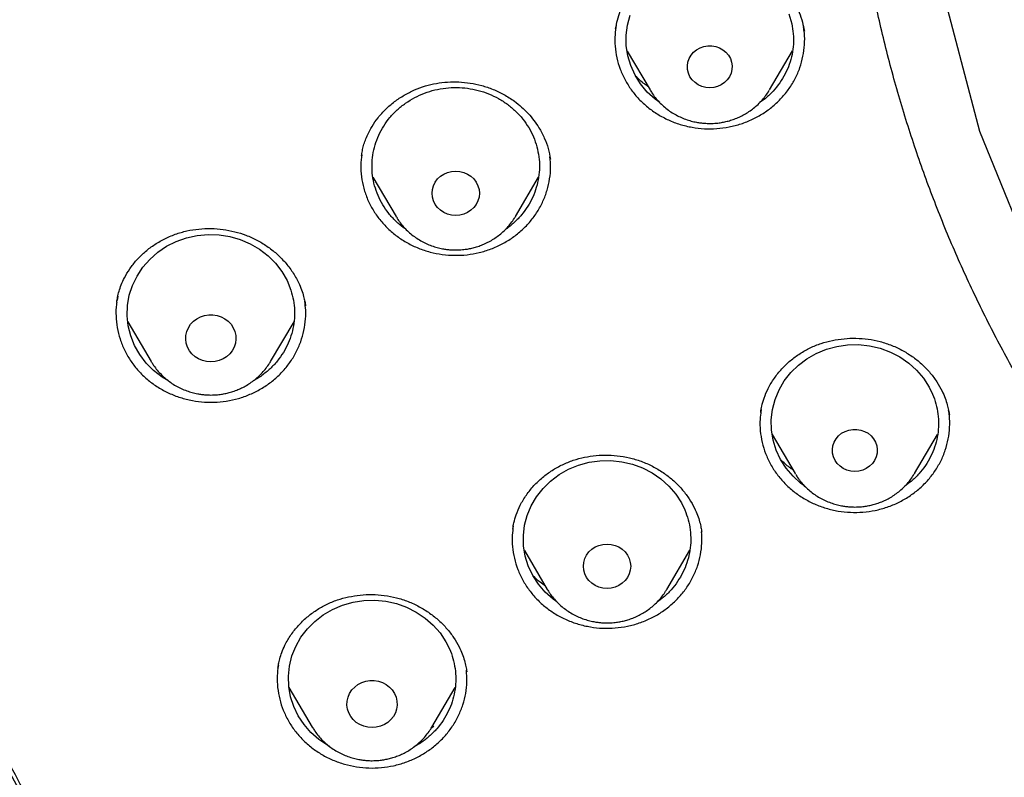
# Model space of a CAD drawing. Header units: millimetres. Extents: x 8 to 1577, y 12 to 2534.
# Tile 80 of 128: x 730 to 747, y 2120 to 2133. Entities that reach past the tile are written whole.
import ezdxf

# ---------------------------------------------------------------- set-up
doc = ezdxf.new("R2010")
doc.units = ezdxf.units.MM

msp = doc.modelspace()

# ---------------------------------------------------------------- linework, layer by layer
at = {"color": 7, "linetype": 'Continuous', "lineweight": 30}
for p, q in [((740.416, 2132.727), (740.827, 2132.029)), ((742.967, 2132.029), (743.379, 2132.728)), ((735.863, 2130.464), (736.276, 2129.763)), ((738.416, 2129.763), (738.831, 2130.467)), ((736.285, 2129.749), (736.276, 2129.763)), ((738.416, 2129.763), (738.41, 2129.753)), ((731.293, 2128.337), (731.28, 2128.26)), ((731.274, 2128.222), (731.275, 2128.228)), ((734.651, 2128.186), (734.655, 2128.161)), ((731.471, 2127.873), (731.889, 2127.164)), ((734.029, 2127.164), (734.449, 2127.877)), ((731.896, 2127.153), (731.889, 2127.164)), ((742.812, 2126.25), (742.816, 2126.278)), ((742.819, 2126.303), (742.817, 2126.288)), ((746.187, 2126.224), (746.189, 2126.208)), ((743.015, 2125.855), (743.427, 2125.157)), ((745.566, 2125.157), (745.979, 2125.857)), ((743.435, 2125.143), (743.427, 2125.157)), ((745.566, 2125.157), (745.563, 2125.152)), ((738.367, 2124.158), (738.368, 2124.166)), ((741.749, 2124.125), (741.752, 2124.108)), ((738.576, 2123.779), (738.987, 2123.081)), ((741.127, 2123.081), (741.539, 2123.781)), ((738.996, 2123.066), (738.987, 2123.081)), ((741.127, 2123.081), (741.124, 2123.075)), ((734.159, 2121.667), (734.16, 2121.673)), ((737.539, 2121.629), (737.543, 2121.61)), ((734.357, 2121.325), (734.777, 2120.612)), ((736.917, 2120.612), (737.335, 2121.321)), ((734.785, 2120.599), (734.777, 2120.612)), ((736.952, 2120.626), (736.905, 2120.593))]:
    msp.add_line(p, q, dxfattribs=at)
at = {"color": 7, "linetype": 'Continuous', "lineweight": 30, "flags": 128}
for points in [[(747.978, 2147.9), (746.848, 2145.266), (746.077, 2142.52), (745.676, 2139.706), (745.652, 2136.867), (746.005, 2134.047), (746.729, 2131.29), (747.813, 2128.64), (749.241, 2126.137), (750.99, 2123.821), (753.032, 2121.729), (755.336, 2119.892), (757.866, 2118.339), (760.582, 2117.094), (763.442, 2116.178), (766.401, 2115.604), (766.401, 2115.604)], [(741, 2131.804), (740.918, 2131.863), (740.778, 2131.992), (740.657, 2132.137), (740.558, 2132.296), (740.481, 2132.466), (740.429, 2132.643), (740.401, 2132.826), (740.4, 2133.01), (740.424, 2133.193), (740.473, 2133.372)], [(743.313, 2133.395), (743.366, 2133.217), (743.366, 2133.217)], [(741.897, 2132.067), (741.825, 2132.073), (741.756, 2132.091), (741.691, 2132.12), (741.633, 2132.16), (741.583, 2132.209), (741.543, 2132.266), (741.515, 2132.328), (741.499, 2132.394), (741.496, 2132.461), (741.505, 2132.529), (741.528, 2132.593), (741.562, 2132.653), (741.607, 2132.706), (741.661, 2132.75), (741.723, 2132.785), (741.79, 2132.809), (741.861, 2132.821), (741.933, 2132.821), (742.004, 2132.809), (742.072, 2132.785), (742.133, 2132.75), (742.188, 2132.706), (742.233, 2132.653), (742.267, 2132.593), (742.289, 2132.529), (742.299, 2132.461), (742.295, 2132.394), (742.279, 2132.328), (742.251, 2132.266), (742.211, 2132.209), (742.162, 2132.16), (742.103, 2132.12), (742.038, 2132.091), (741.969, 2132.073), (741.897, 2132.067)], [(737.346, 2129.78), (737.272, 2129.786), (737.201, 2129.804), (737.134, 2129.833), (737.074, 2129.873), (737.021, 2129.922), (736.979, 2129.979), (736.948, 2130.042), (736.929, 2130.109), (736.922, 2130.178), (736.929, 2130.247), (736.948, 2130.314), (736.979, 2130.377), (737.021, 2130.434), (737.074, 2130.483), (737.134, 2130.523), (737.201, 2130.552), (737.272, 2130.57), (737.346, 2130.576), (737.42, 2130.57), (737.491, 2130.552), (737.558, 2130.523), (737.618, 2130.483), (737.671, 2130.434), (737.713, 2130.377), (737.744, 2130.314), (737.763, 2130.247), (737.77, 2130.178), (737.763, 2130.109), (737.744, 2130.042), (737.713, 2129.979), (737.671, 2129.922), (737.618, 2129.873), (737.558, 2129.833), (737.491, 2129.804), (737.42, 2129.786), (737.346, 2129.78)], [(732.199, 2126.819), (732.085, 2126.885), (731.933, 2127.002), (731.799, 2127.137), (731.685, 2127.287), (731.593, 2127.449), (731.523, 2127.622), (731.479, 2127.801), (731.46, 2127.985), (731.466, 2128.169), (731.498, 2128.351), (731.555, 2128.527), (731.636, 2128.695), (731.74, 2128.852), (731.864, 2128.994), (732.007, 2129.121), (732.167, 2129.228), (732.34, 2129.315), (732.523, 2129.38), (732.715, 2129.422), (732.91, 2129.44), (733.106, 2129.434), (733.299, 2129.404), (733.487, 2129.35), (733.666, 2129.274), (733.833, 2129.177), (733.984, 2129.06), (734.118, 2128.925), (734.233, 2128.775), (734.325, 2128.613), (734.394, 2128.44), (734.394, 2128.44)], [(732.959, 2127.157), (732.883, 2127.163), (732.809, 2127.181), (732.739, 2127.21), (732.676, 2127.25), (732.621, 2127.3), (732.576, 2127.358), (732.541, 2127.422), (732.519, 2127.49), (732.509, 2127.562), (732.513, 2127.633), (732.529, 2127.703), (732.557, 2127.77), (732.597, 2127.831), (732.647, 2127.885), (732.707, 2127.93), (732.774, 2127.965), (732.845, 2127.989), (732.921, 2128.001), (732.997, 2128.001), (733.072, 2127.989), (733.144, 2127.965), (733.211, 2127.93), (733.27, 2127.885), (733.321, 2127.831), (733.361, 2127.77), (733.389, 2127.703), (733.405, 2127.633), (733.408, 2127.562), (733.399, 2127.49), (733.376, 2127.422), (733.342, 2127.358), (733.297, 2127.3), (733.242, 2127.25), (733.178, 2127.21), (733.109, 2127.181), (733.035, 2127.163), (732.959, 2127.157)], [(743.599, 2124.932), (743.53, 2124.98), (743.389, 2125.108), (743.266, 2125.252), (743.165, 2125.409), (743.086, 2125.578), (743.031, 2125.755), (743.002, 2125.938), (742.998, 2126.122), (743.02, 2126.305), (743.067, 2126.484), (743.138, 2126.656), (743.233, 2126.817), (743.349, 2126.966), (743.485, 2127.099), (743.638, 2127.214), (743.806, 2127.309), (743.986, 2127.383), (744.174, 2127.435), (744.368, 2127.462), (744.565, 2127.466), (744.76, 2127.446), (744.95, 2127.401), (745.133, 2127.334), (745.305, 2127.245), (745.463, 2127.136), (745.604, 2127.008), (745.727, 2126.864), (745.828, 2126.706), (745.828, 2126.706)], [(744.496, 2125.195), (744.425, 2125.201), (744.355, 2125.219), (744.29, 2125.248), (744.232, 2125.288), (744.182, 2125.337), (744.142, 2125.393), (744.114, 2125.456), (744.098, 2125.522), (744.095, 2125.589), (744.105, 2125.656), (744.127, 2125.721), (744.161, 2125.78), (744.206, 2125.833), (744.26, 2125.878), (744.322, 2125.912), (744.389, 2125.936), (744.46, 2125.948), (744.532, 2125.948), (744.603, 2125.936), (744.671, 2125.912), (744.733, 2125.878), (744.787, 2125.833), (744.832, 2125.78), (744.866, 2125.721), (744.888, 2125.656), (744.898, 2125.589), (744.895, 2125.522), (744.879, 2125.456), (744.85, 2125.393), (744.811, 2125.337), (744.761, 2125.288), (744.702, 2125.248), (744.638, 2125.219), (744.568, 2125.201), (744.496, 2125.195)], [(739.16, 2122.856), (739.091, 2122.904), (738.949, 2123.031), (738.827, 2123.175), (738.725, 2123.333), (738.646, 2123.502), (738.592, 2123.679), (738.562, 2123.862), (738.558, 2124.046), (738.58, 2124.229), (738.627, 2124.408), (738.699, 2124.58), (738.793, 2124.741), (738.91, 2124.89), (739.046, 2125.023), (739.199, 2125.138), (739.367, 2125.233), (739.547, 2125.307), (739.735, 2125.358), (739.929, 2125.386), (740.125, 2125.39), (740.32, 2125.369), (740.511, 2125.325), (740.693, 2125.258), (740.865, 2125.169), (741.023, 2125.06), (741.165, 2124.932), (741.287, 2124.788), (741.389, 2124.63), (741.389, 2124.63)], [(740.057, 2123.098), (739.983, 2123.104), (739.912, 2123.122), (739.845, 2123.151), (739.785, 2123.191), (739.732, 2123.24), (739.69, 2123.297), (739.659, 2123.36), (739.64, 2123.427), (739.633, 2123.496), (739.64, 2123.565), (739.659, 2123.632), (739.69, 2123.695), (739.732, 2123.752), (739.785, 2123.801), (739.845, 2123.841), (739.912, 2123.87), (739.983, 2123.888), (740.057, 2123.894), (740.13, 2123.888), (740.202, 2123.87), (740.269, 2123.841), (740.329, 2123.801), (740.382, 2123.752), (740.424, 2123.695), (740.455, 2123.632), (740.474, 2123.565), (740.481, 2123.496), (740.474, 2123.427), (740.455, 2123.36), (740.424, 2123.297), (740.382, 2123.24), (740.329, 2123.191), (740.269, 2123.151), (740.202, 2123.122), (740.13, 2123.104), (740.057, 2123.098)], [(735.091, 2120.264), (735.055, 2120.282), (734.896, 2120.389), (734.752, 2120.515), (734.628, 2120.658), (734.524, 2120.814), (734.443, 2120.982), (734.386, 2121.159), (734.354, 2121.34), (734.348, 2121.525), (734.367, 2121.708), (734.412, 2121.888), (734.481, 2122.06), (734.573, 2122.223), (734.688, 2122.373), (734.822, 2122.507), (734.973, 2122.624), (735.14, 2122.722), (735.319, 2122.798), (735.506, 2122.851), (735.7, 2122.881), (735.896, 2122.887), (736.091, 2122.869), (736.283, 2122.827), (736.466, 2122.763), (736.639, 2122.676), (736.799, 2122.568), (736.942, 2122.442), (737.066, 2122.3), (737.17, 2122.143), (737.17, 2122.143)], [(735.847, 2120.604), (735.771, 2120.61), (735.697, 2120.628), (735.628, 2120.658), (735.564, 2120.698), (735.509, 2120.748), (735.464, 2120.805), (735.43, 2120.87), (735.407, 2120.938), (735.398, 2121.009), (735.401, 2121.081), (735.417, 2121.151), (735.445, 2121.218), (735.485, 2121.279), (735.536, 2121.332), (735.595, 2121.378), (735.662, 2121.412), (735.734, 2121.436), (735.809, 2121.449), (735.885, 2121.449), (735.96, 2121.436), (736.032, 2121.412), (736.099, 2121.378), (736.158, 2121.332), (736.209, 2121.279), (736.249, 2121.218), (736.277, 2121.151), (736.293, 2121.081), (736.297, 2121.009), (736.287, 2120.938), (736.265, 2120.87), (736.23, 2120.805), (736.185, 2120.748), (736.13, 2120.698), (736.067, 2120.658), (735.997, 2120.628), (735.923, 2120.61), (735.847, 2120.604)]]:
    msp.add_lwpolyline(points, dxfattribs=at)
at = {"color": 7, "linetype": 'Continuous', "lineweight": 30}
msp.add_arc((765.314, 2138.995), 40.762, 179.6343, 216.6984, dxfattribs=at)
for points, knots in [([(769.801, 2184.775), (769.595, 2184.774), (769.196, 2184.774), (768.616, 2184.769), (768.073, 2184.763), (767.567, 2184.755), (767.102, 2184.745), (766.676, 2184.735), (766.289, 2184.724), (765.938, 2184.714), (765.606, 2184.703), (765.286, 2184.691), (764.964, 2184.679), (764.645, 2184.666), (764.324, 2184.652), (764, 2184.637), (763.387, 2184.606), (762.486, 2184.556), (761.297, 2184.478), (759.795, 2184.363), (757.984, 2184.199), (755.865, 2183.968), (754.034, 2183.732), (752.488, 2183.51), (751.225, 2183.314), (749.964, 2183.104), (748.707, 2182.874), (747.464, 2182.616), (746.237, 2182.33), (745.027, 2182.013), (743.827, 2181.662), (742.808, 2181.328), (741.964, 2181.027), (741.29, 2180.771), (740.613, 2180.497), (739.927, 2180.203), (739.291, 2179.911), (738.709, 2179.628), (738.193, 2179.364), (737.776, 2179.141), (737.459, 2178.966), (737.236, 2178.84), (737.018, 2178.715), (736.808, 2178.592), (736.628, 2178.484), (736.485, 2178.397), (736.379, 2178.332), (736.293, 2178.279), (736.218, 2178.232), (736.14, 2178.183), (736.038, 2178.119), (735.908, 2178.035), (735.746, 2177.93), (735.56, 2177.808), (735.184, 2177.555), (734.642, 2177.175), (733.982, 2176.679), (733.379, 2176.196), (732.825, 2175.727), (732.294, 2175.25), (731.698, 2174.682), (731.044, 2174.013), (730.342, 2173.233), (729.675, 2172.427), (729.044, 2171.599), (728.449, 2170.75), (727.889, 2169.882), (727.364, 2168.993), (726.873, 2168.086), (726.416, 2167.161), (725.993, 2166.222), (725.603, 2165.272), (725.213, 2164.23), (724.831, 2163.095), (724.465, 2161.865), (724.139, 2160.626), (723.849, 2159.379), (723.595, 2158.126), (723.317, 2156.631), (723.025, 2154.89), (722.734, 2152.903), (722.48, 2150.864), (722.265, 2148.773), (722.093, 2146.632), (721.967, 2144.487), (721.888, 2142.341), (721.856, 2140.231), (721.867, 2138.16), (721.919, 2136.127), (722.012, 2134.095), (722.147, 2132.065), (722.324, 2130.038), (722.532, 2128.122), (722.764, 2126.318), (723.013, 2124.624), (723.292, 2122.935), (723.536, 2121.615), (723.725, 2120.658), (723.852, 2120.055), (723.991, 2119.435), (724.145, 2118.79), (724.288, 2118.228), (724.413, 2117.764), (724.511, 2117.413), (724.607, 2117.084), (724.693, 2116.795), (724.769, 2116.545), (724.837, 2116.334), (724.898, 2116.13), (724.94, 2115.996), (724.96, 2115.932)], [0, 0, 0, 0, 0.0058548, 0.0113535, 0.0164966, 0.0212848, 0.0257185, 0.0297282, 0.0333966, 0.0367239, 0.0397103, 0.0428349, 0.0458342, 0.0488586, 0.051908, 0.0549823, 0.0580818, 0.0693332, 0.0806464, 0.09196, 0.1121621, 0.1323642, 0.1525666, 0.1646894, 0.1768161, 0.1889495, 0.2010855, 0.2132135, 0.2251198, 0.2370226, 0.2489202, 0.2608158, 0.2676947, 0.2745732, 0.2814845, 0.2886171, 0.2960125, 0.3015986, 0.3072404, 0.3127077, 0.3152184, 0.3176859, 0.3201098, 0.3224898, 0.324721, 0.3261478, 0.3273448, 0.3283123, 0.3290641, 0.3299116, 0.3309843, 0.3325371, 0.3344023, 0.3365795, 0.3389963, 0.3475273, 0.3558017, 0.3629846, 0.3700406, 0.3769945, 0.3838502, 0.3941424, 0.4044434, 0.4147324, 0.4249947, 0.4352242, 0.4454513, 0.4556871, 0.4659413, 0.4762203, 0.4864966, 0.4967602, 0.5070162, 0.5198796, 0.5327452, 0.5456119, 0.5584747, 0.5713236, 0.5841754, 0.6043884, 0.6246084, 0.6448274, 0.6664783, 0.6881222, 0.7097696, 0.7314176, 0.7530657, 0.7735658, 0.794066, 0.8145661, 0.8350647, 0.8555599, 0.8760678, 0.8933012, 0.9105353, 0.9277684, 0.9449933, 0.9510536, 0.9571838, 0.9635741, 0.9702361, 0.9771706, 0.9810348, 0.984698, 0.9881434, 0.9913708, 0.9937538, 0.9959996, 0.9980786, 1, 1, 1, 1]), ([(772.98, 2096.301), (773.371, 2096.33), (774.153, 2096.388), (775.306, 2096.509), (776.439, 2096.654), (777.553, 2096.823), (778.663, 2097.019), (779.742, 2097.236), (780.789, 2097.471), (781.806, 2097.724), (782.816, 2097.999), (783.812, 2098.293), (784.792, 2098.607), (785.756, 2098.939), (786.712, 2099.291), (787.589, 2099.636), (788.387, 2099.968), (789.107, 2100.283), (789.823, 2100.609), (790.6, 2100.98), (791.437, 2101.4), (792.331, 2101.873), (793.214, 2102.366), (794.087, 2102.878), (794.948, 2103.41), (795.913, 2104.036), (796.973, 2104.765), (798.12, 2105.609), (799.24, 2106.49), (800.164, 2107.266), (800.905, 2107.92), (801.475, 2108.441), (802.035, 2108.972), (802.638, 2109.564), (803.28, 2110.22), (803.956, 2110.944), (804.616, 2111.684), (805.259, 2112.439), (805.884, 2113.209), (806.574, 2114.099), (807.318, 2115.117), (808.103, 2116.271), (808.85, 2117.45), (809.448, 2118.47), (809.917, 2119.318), (810.271, 2119.986), (810.612, 2120.661), (810.973, 2121.407), (811.348, 2122.227), (811.731, 2123.12), (812.093, 2124.024), (812.434, 2124.936), (812.753, 2125.857), (813.09, 2126.912), (813.433, 2128.104), (813.768, 2129.437), (814.057, 2130.781), (814.263, 2131.93), (814.406, 2132.876), (814.505, 2133.617), (814.589, 2134.36), (814.666, 2135.176), (814.731, 2136.066), (814.778, 2137.028), (814.802, 2137.993), (814.802, 2138.96), (814.779, 2139.928), (814.725, 2141.029), (814.629, 2142.26), (814.475, 2143.622), (814.274, 2144.981), (814.064, 2146.129), (813.866, 2147.066), (813.698, 2147.796), (813.516, 2148.523), (813.302, 2149.317), (813.05, 2150.177), (812.755, 2151.1), (812.437, 2152.018), (812.097, 2152.931), (811.734, 2153.837), (811.296, 2154.858), (810.771, 2155.99), (810.146, 2157.228), (809.478, 2158.448), (808.875, 2159.465), (808.359, 2160.288), (807.943, 2160.925), (807.515, 2161.554), (807.033, 2162.237), (806.492, 2162.97), (805.889, 2163.749), (805.265, 2164.517), (804.623, 2165.272), (803.961, 2166.014), (803.188, 2166.842), (802.294, 2167.747), (801.268, 2168.72), (800.208, 2169.663), (799.281, 2170.436), (798.504, 2171.052), (797.887, 2171.523), (797.262, 2171.984), (796.566, 2172.479), (795.798, 2173.002), (794.954, 2173.55), (794.095, 2174.08), (793.223, 2174.593), (792.337, 2175.087), (791.316, 2175.628), (790.154, 2176.204), (788.843, 2176.803), (787.511, 2177.364), (786.363, 2177.804), (785.413, 2178.144), (784.665, 2178.397), (783.912, 2178.637), (783.082, 2178.887), (782.172, 2179.142), (781.183, 2179.397), (780.186, 2179.63), (779.183, 2179.842), (778.172, 2180.033), (777.018, 2180.226), (775.719, 2180.408), (774.271, 2180.566), (772.816, 2180.68), (771.578, 2180.739), (770.562, 2180.764), (769.767, 2180.77), (768.972, 2180.763), (768.1, 2180.74), (767.152, 2180.698), (766.129, 2180.63), (765.106, 2180.541), (764.085, 2180.429), (763.064, 2180.295), (761.907, 2180.118), (760.617, 2179.885), (759.195, 2179.584), (757.782, 2179.239), (756.593, 2178.91), (755.625, 2178.617), (754.873, 2178.376), (754.125, 2178.121), (753.31, 2177.829), (752.431, 2177.494), (751.489, 2177.112), (750.556, 2176.71), (749.631, 2176.286), (748.715, 2175.842), (747.686, 2175.315), (746.55, 2174.694), (745.314, 2173.968), (744.102, 2173.203), (743.097, 2172.523), (742.286, 2171.945), (741.662, 2171.483), (741.046, 2171.011), (740.38, 2170.482), (739.668, 2169.892), (738.914, 2169.239), (738.175, 2168.569), (737.451, 2167.881), (736.743, 2167.178), (735.958, 2166.36), (735.105, 2165.421), (734.195, 2164.351), (733.321, 2163.252), (732.538, 2162.199), (731.841, 2161.2), (731.231, 2160.273), (730.654, 2159.345), (730.11, 2158.416), (729.59, 2157.475), (729.107, 2156.542), (728.659, 2155.622), (728.244, 2154.714), (727.852, 2153.797), (727.485, 2152.878), (727.144, 2151.96), (726.828, 2151.042), (726.534, 2150.117), (726.249, 2149.14), (725.978, 2148.112), (725.729, 2147.048), (725.512, 2145.992), (725.325, 2144.947), (725.167, 2143.897), (725.039, 2142.867), (724.941, 2141.859), (724.869, 2140.873), (724.822, 2139.885), (724.799, 2138.905), (724.801, 2137.932), (724.826, 2136.967), (724.875, 2136.003), (724.941, 2135.112), (725.02, 2134.296), (725.105, 2133.553), (725.205, 2132.812), (725.33, 2132.001), (725.484, 2131.121), (725.674, 2130.174), (725.887, 2129.23), (726.124, 2128.289), (726.384, 2127.352), (726.705, 2126.293), (727.1, 2125.115), (727.583, 2123.823), (728.111, 2122.544), (728.597, 2121.472), (729.019, 2120.603), (729.361, 2119.929), (729.716, 2119.26), (730.119, 2118.534), (730.575, 2117.752), (731.088, 2116.917), (731.622, 2116.092), (732.176, 2115.278), (732.752, 2114.475), (733.428, 2113.575), (734.216, 2112.587), (735.127, 2111.517), (736.075, 2110.475), (736.911, 2109.615), (737.615, 2108.926), (738.176, 2108.396), (738.746, 2107.876), (739.383, 2107.315), (740.088, 2106.719), (740.866, 2106.091), (741.661, 2105.479), (742.471, 2104.883), (743.296, 2104.304), (744.252, 2103.665), (745.343, 2102.978), (746.579, 2102.252), (747.842, 2101.563), (749.045, 2100.955), (750.182, 2100.42), (751.233, 2099.958), (752.281, 2099.527), (753.325, 2099.127), (754.381, 2098.751), (755.422, 2098.408), (756.447, 2098.096), (757.455, 2097.814), (758.47, 2097.554), (759.483, 2097.318), (760.493, 2097.106), (761.5, 2096.917), (762.512, 2096.75), (763.446, 2096.616), (764.299, 2096.511), (765.072, 2096.428), (765.846, 2096.356), (766.363, 2096.32), (766.621, 2096.301)], [0, 0, 0, 0, 0.004255, 0.008513, 0.012591, 0.016669, 0.020757, 0.024845, 0.028646, 0.032447, 0.036257, 0.040066, 0.043778, 0.04749, 0.051211, 0.054931, 0.057805, 0.060679, 0.063557, 0.066435, 0.070146, 0.073857, 0.077567, 0.081295, 0.085024, 0.088752, 0.094018, 0.099284, 0.104573, 0.109861, 0.112735, 0.11561, 0.118488, 0.121366, 0.125076, 0.128787, 0.132498, 0.136226, 0.139954, 0.143682, 0.148948, 0.154215, 0.159503, 0.164791, 0.167666, 0.17054, 0.173418, 0.176296, 0.180007, 0.183718, 0.187428, 0.191156, 0.194885, 0.198613, 0.203879, 0.209145, 0.214433, 0.219722, 0.222596, 0.22547, 0.228348, 0.231226, 0.234937, 0.238648, 0.242358, 0.246086, 0.249815, 0.253543, 0.258809, 0.264075, 0.269364, 0.274652, 0.277526, 0.280401, 0.283279, 0.286157, 0.289867, 0.293578, 0.297289, 0.301017, 0.304745, 0.308473, 0.313739, 0.319006, 0.324294, 0.329582, 0.332457, 0.335331, 0.338209, 0.341087, 0.344798, 0.348509, 0.352219, 0.355947, 0.359676, 0.363404, 0.36867, 0.373936, 0.379224, 0.384513, 0.387387, 0.390262, 0.39314, 0.396018, 0.399728, 0.403439, 0.407149, 0.410877, 0.414606, 0.418334, 0.4236, 0.428866, 0.434155, 0.439443, 0.442317, 0.445192, 0.44807, 0.450948, 0.454658, 0.458369, 0.46208, 0.465808, 0.469536, 0.473264, 0.47853, 0.483797, 0.489085, 0.494373, 0.497248, 0.500122, 0.503, 0.505878, 0.509589, 0.5133, 0.51701, 0.520738, 0.524467, 0.528195, 0.533461, 0.538727, 0.544015, 0.549304, 0.552178, 0.555053, 0.557931, 0.560809, 0.564519, 0.56823, 0.571941, 0.575669, 0.579397, 0.583125, 0.588391, 0.593657, 0.598946, 0.604234, 0.607109, 0.609983, 0.612861, 0.615739, 0.619449, 0.62316, 0.626871, 0.630599, 0.634327, 0.638055, 0.643322, 0.648588, 0.653876, 0.659164, 0.66342, 0.667678, 0.671756, 0.675833, 0.679922, 0.68401, 0.687811, 0.691612, 0.695421, 0.69923, 0.702943, 0.706655, 0.710375, 0.714095, 0.71835, 0.722608, 0.726686, 0.730764, 0.734852, 0.73894, 0.742741, 0.746542, 0.750352, 0.754161, 0.757873, 0.761585, 0.765306, 0.769026, 0.7719, 0.774774, 0.777652, 0.78053, 0.784241, 0.787952, 0.791662, 0.79539, 0.799119, 0.802847, 0.808113, 0.813379, 0.818668, 0.823956, 0.82683, 0.829705, 0.832583, 0.835461, 0.839171, 0.842882, 0.846593, 0.850321, 0.854049, 0.857777, 0.863043, 0.86831, 0.873598, 0.878886, 0.881761, 0.884635, 0.887513, 0.890391, 0.894102, 0.897813, 0.901523, 0.905251, 0.90898, 0.912708, 0.917974, 0.92324, 0.928528, 0.933817, 0.938072, 0.94233, 0.946408, 0.950486, 0.954574, 0.958662, 0.962463, 0.966264, 0.970073, 0.973883, 0.977595, 0.981307, 0.985027, 0.988747, 0.991559, 0.99437, 0.997185, 1, 1, 1, 1]), ([(766.34, 2114.517), (765.99, 2114.566), (765.288, 2114.665), (764.244, 2114.868), (763.206, 2115.11), (762.178, 2115.395), (761.169, 2115.719), (760.184, 2116.078), (759.222, 2116.471), (758.277, 2116.902), (757.343, 2117.373), (756.425, 2117.881), (755.526, 2118.427), (754.654, 2119.006), (753.806, 2119.62), (752.99, 2120.264), (752.208, 2120.935), (751.462, 2121.63), (750.751, 2122.352), (750.07, 2123.105), (749.42, 2123.89), (748.802, 2124.706), (748.221, 2125.549), (747.676, 2126.417), (747.174, 2127.3), (746.715, 2128.194), (746.298, 2129.099), (745.92, 2130.021), (745.579, 2130.963), (745.277, 2131.923), (745.016, 2132.899), (744.8, 2133.882), (744.626, 2134.874), (744.497, 2135.868), (744.412, 2136.86), (744.373, 2137.846), (744.377, 2138.83), (744.426, 2139.817), (744.521, 2140.807), (744.662, 2141.8), (744.849, 2142.79), (745.082, 2143.773), (745.356, 2144.74), (745.67, 2145.689), (746.022, 2146.617), (746.415, 2147.533), (746.851, 2148.441), (747.328, 2149.336), (747.845, 2150.216), (748.401, 2151.074), (748.994, 2151.91), (749.622, 2152.72), (750.281, 2153.499), (750.968, 2154.245), (751.686, 2154.962), (752.439, 2155.652), (753.227, 2156.315), (754.051, 2156.95), (754.907, 2157.553), (755.791, 2158.123), (756.694, 2158.654), (757.612, 2159.145), (758.544, 2159.598), (759.497, 2160.016), (760.474, 2160.4), (761.473, 2160.749), (762.491, 2161.06), (763.519, 2161.33), (764.561, 2161.561), (765.607, 2161.75), (766.655, 2161.897), (767.699, 2162.002), (768.743, 2162.065), (769.795, 2162.087), (770.853, 2162.066), (771.916, 2162.001), (772.98, 2161.894), (774.04, 2161.743), (775.086, 2161.552), (776.114, 2161.323), (777.124, 2161.056), (778.124, 2160.75), (779.117, 2160.404), (780.1, 2160.018), (781.07, 2159.593), (782.018, 2159.131), (782.947, 2158.632), (783.849, 2158.099), (784.722, 2157.535), (785.561, 2156.942), (786.37, 2156.318), (787.155, 2155.659), (787.912, 2154.966), (788.643, 2154.236), (789.342, 2153.476), (790.008, 2152.686), (790.633, 2151.875), (791.218, 2151.048), (791.763, 2150.206), (792.272, 2149.341), (792.746, 2148.451), (793.185, 2147.539), (793.585, 2146.606), (793.942, 2145.66), (794.259, 2144.7), (794.531, 2143.732), (794.759, 2142.76), (794.942, 2141.788), (795.08, 2140.813), (795.175, 2139.829), (795.225, 2138.836), (795.23, 2137.834), (795.188, 2136.83), (795.101, 2135.825), (794.97, 2134.832), (794.796, 2133.852), (794.582, 2132.887), (794.326, 2131.929), (794.027, 2130.974), (793.685, 2130.026), (793.3, 2129.087), (792.874, 2128.167), (792.408, 2127.262), (791.904, 2126.38), (791.364, 2125.523), (790.792, 2124.696), (790.185, 2123.894), (789.54, 2123.114), (788.855, 2122.356), (788.131, 2121.621), (787.371, 2120.914), (786.578, 2120.236), (785.761, 2119.594), (784.923, 2118.989), (784.065, 2118.42), (783.182, 2117.884), (782.27, 2117.378), (781.331, 2116.905), (780.368, 2116.466), (779.388, 2116.066), (778.39, 2115.705), (777.393, 2115.384), (776.721, 2115.205), (776.394, 2115.118)], [0, 0, 0, 0, 0.007111, 0.014233, 0.021378, 0.028559, 0.035735, 0.042744, 0.049754, 0.056777, 0.063826, 0.071, 0.07815, 0.085287, 0.092425, 0.099606, 0.106655, 0.113671, 0.120666, 0.127652, 0.134763, 0.141884, 0.149029, 0.156211, 0.163388, 0.170396, 0.177406, 0.18443, 0.191479, 0.198653, 0.205803, 0.21294, 0.220078, 0.227259, 0.234309, 0.241325, 0.248319, 0.255305, 0.262416, 0.269538, 0.276683, 0.283864, 0.291041, 0.29805, 0.30506, 0.312083, 0.319132, 0.326306, 0.333456, 0.340594, 0.347731, 0.354912, 0.361962, 0.368978, 0.375972, 0.382958, 0.390069, 0.397191, 0.404336, 0.411517, 0.418694, 0.425703, 0.432713, 0.439736, 0.446785, 0.453959, 0.461109, 0.468246, 0.475384, 0.482565, 0.489615, 0.49663, 0.503625, 0.510611, 0.517722, 0.524844, 0.531989, 0.53917, 0.546347, 0.553355, 0.560365, 0.567389, 0.574438, 0.581612, 0.588762, 0.595899, 0.603037, 0.610218, 0.617267, 0.624283, 0.631278, 0.638264, 0.645375, 0.652496, 0.659641, 0.666823, 0.674, 0.681008, 0.688018, 0.695042, 0.702091, 0.709265, 0.716414, 0.723552, 0.73069, 0.737871, 0.74492, 0.751936, 0.758931, 0.765917, 0.773028, 0.780149, 0.787294, 0.794476, 0.801653, 0.808662, 0.815672, 0.822695, 0.829744, 0.836918, 0.844068, 0.851206, 0.858343, 0.865524, 0.872574, 0.87959, 0.886584, 0.89357, 0.900681, 0.907803, 0.914948, 0.922129, 0.929306, 0.936315, 0.943325, 0.950348, 0.957396, 0.964571, 0.971721, 0.978858, 0.985995, 0.993177, 1, 1, 1, 1]), ([(740.211, 2133.126), (740.221, 2133.178), (740.24, 2133.283), (740.293, 2133.445), (740.369, 2133.611), (740.474, 2133.777), (740.607, 2133.936), (740.763, 2134.078), (740.935, 2134.199), (741.116, 2134.297), (741.305, 2134.372), (741.497, 2134.425), (741.69, 2134.454), (741.882, 2134.463), (742.074, 2134.451), (742.268, 2134.42), (742.462, 2134.367), (742.654, 2134.291), (742.84, 2134.192), (743.015, 2134.068), (743.173, 2133.922), (743.31, 2133.76), (743.419, 2133.59), (743.502, 2133.418), (743.56, 2133.248), (743.581, 2133.136), (743.592, 2133.081)], [0, 0, 0, 0, 0.036311, 0.074729, 0.115308, 0.158121, 0.203158, 0.248263, 0.292381, 0.335448, 0.377414, 0.418263, 0.458024, 0.496727, 0.535497, 0.575371, 0.616356, 0.658474, 0.70179, 0.746146, 0.791337, 0.836538, 0.879972, 0.921644, 0.961636, 1, 1, 1, 1]), ([(740.222, 2133.191), (740.213, 2133.134), (740.193, 2133.009), (740.197, 2132.812), (740.228, 2132.604), (740.288, 2132.402), (740.375, 2132.209), (740.488, 2132.029), (740.625, 2131.864), (740.784, 2131.717), (740.962, 2131.591), (741.156, 2131.487), (741.363, 2131.409), (741.579, 2131.356), (741.8, 2131.331), (742.023, 2131.333), (742.244, 2131.362), (742.459, 2131.418), (742.664, 2131.499), (742.856, 2131.606), (743.032, 2131.735), (743.189, 2131.884), (743.323, 2132.052), (743.433, 2132.234), (743.516, 2132.428), (743.572, 2132.631), (743.598, 2132.839), (743.6, 2133.017), (743.582, 2133.123), (743.576, 2133.16)], [0, 0, 0, 0, 0.031011, 0.068953, 0.106895, 0.144837, 0.182779, 0.220721, 0.258663, 0.296605, 0.334547, 0.372489, 0.410432, 0.448374, 0.486316, 0.524258, 0.5622, 0.600142, 0.638084, 0.676026, 0.713968, 0.75191, 0.789852, 0.827794, 0.865737, 0.903679, 0.941621, 0.979563, 1, 1, 1, 1]), ([(743.366, 2133.217), (743.377, 2133.156), (743.398, 2133.035), (743.399, 2132.85), (743.375, 2132.666), (743.326, 2132.487), (743.252, 2132.316), (743.155, 2132.155), (743.036, 2132.008), (742.915, 2131.888), (742.827, 2131.826), (742.791, 2131.802)], [0, 0, 0, 0, 0.115246, 0.230493, 0.345739, 0.460985, 0.576232, 0.691478, 0.806724, 0.92197, 1, 1, 1, 1]), ([(740.789, 2132.094), (740.768, 2132.108), (740.687, 2132.162), (740.619, 2132.228), (740.569, 2132.278)], [0, 0, 0, 0, 0.263602, 1, 1, 1, 1]), ([(735.658, 2130.847), (735.662, 2130.877), (735.67, 2130.933), (735.694, 2131.032), (735.727, 2131.131), (735.775, 2131.247), (735.848, 2131.384), (735.954, 2131.538), (736.089, 2131.687), (736.247, 2131.823), (736.421, 2131.939), (736.606, 2132.033), (736.799, 2132.104), (736.998, 2132.151), (737.199, 2132.174), (737.402, 2132.176), (737.607, 2132.155), (737.814, 2132.112), (738.017, 2132.043), (738.214, 2131.95), (738.384, 2131.841), (738.528, 2131.725), (738.646, 2131.609), (738.75, 2131.484), (738.85, 2131.338), (738.937, 2131.17), (739.007, 2130.982), (739.032, 2130.855), (739.044, 2130.792)], [0, 0, 0, 0, 0.02558, 0.047539, 0.069485, 0.093785, 0.129861, 0.170189, 0.214371, 0.258781, 0.302559, 0.345646, 0.388007, 0.429658, 0.470635, 0.511522, 0.553285, 0.595946, 0.639526, 0.684089, 0.729496, 0.763954, 0.798695, 0.833133, 0.867182, 0.91201, 0.956292, 1, 1, 1, 1]), ([(736.452, 2129.534), (736.441, 2129.541), (736.376, 2129.582), (736.271, 2129.677), (736.142, 2129.816), (736.035, 2129.971), (735.95, 2130.138), (735.889, 2130.313), (735.852, 2130.495), (735.842, 2130.68), (735.857, 2130.864), (735.897, 2131.045), (735.963, 2131.219), (736.052, 2131.384), (736.163, 2131.537), (736.294, 2131.674), (736.444, 2131.795), (736.609, 2131.896), (736.786, 2131.976), (736.973, 2132.033), (737.167, 2132.067), (737.363, 2132.077), (737.559, 2132.063), (737.752, 2132.025), (737.937, 2131.963), (738.113, 2131.88), (738.275, 2131.775), (738.422, 2131.652), (738.55, 2131.511), (738.657, 2131.356), (738.743, 2131.19), (738.781, 2131.072), (738.799, 2131.013)], [0, 0, 0, 0, 0.006938, 0.041181, 0.075425, 0.109668, 0.143912, 0.178156, 0.212399, 0.246643, 0.280886, 0.31513, 0.349373, 0.383617, 0.41786, 0.452104, 0.486347, 0.520591, 0.554834, 0.589078, 0.623321, 0.657565, 0.691808, 0.726052, 0.760295, 0.794539, 0.828782, 0.863026, 0.897269, 0.931513, 0.965756, 1, 1, 1, 1]), ([(740.83, 2132.027), (740.844, 2132.004), (740.876, 2131.95), (740.937, 2131.872), (741.01, 2131.791), (741.09, 2131.717), (741.177, 2131.651), (741.269, 2131.593), (741.366, 2131.544), (741.464, 2131.503), (741.562, 2131.472), (741.651, 2131.452), (741.73, 2131.44), (741.809, 2131.431), (741.865, 2131.43), (741.897, 2131.429)], [0, 0, 0, 0, 0.062829, 0.148332, 0.233864, 0.31937, 0.404754, 0.489857, 0.574388, 0.657753, 0.738477, 0.815243, 0.869419, 0.924698, 1, 1, 1, 1]), ([(741.897, 2131.429), (741.937, 2131.43), (741.993, 2131.432), (742.076, 2131.441), (742.147, 2131.453), (742.23, 2131.472), (742.317, 2131.499), (742.405, 2131.534), (742.494, 2131.576), (742.58, 2131.627), (742.664, 2131.686), (742.744, 2131.753), (742.819, 2131.827), (742.887, 2131.909), (742.936, 2131.975), (742.958, 2132.016), (742.964, 2132.026)], [0, 0, 0, 0, 0.092822, 0.131017, 0.194381, 0.260357, 0.331275, 0.405432, 0.482139, 0.560847, 0.641168, 0.72282, 0.805594, 0.88934, 0.973949, 1, 1, 1, 1]), ([(738.799, 2131.013), (738.813, 2130.953), (738.841, 2130.832), (738.85, 2130.647), (738.835, 2130.463), (738.794, 2130.282), (738.729, 2130.108), (738.64, 2129.943), (738.529, 2129.79), (738.397, 2129.654), (738.296, 2129.566), (738.237, 2129.53), (738.233, 2129.528)], [0, 0, 0, 0, 0.110149, 0.220298, 0.330447, 0.440595, 0.550744, 0.660893, 0.771042, 0.881191, 0.99134, 1, 1, 1, 1]), ([(735.661, 2130.869), (735.655, 2130.807), (735.64, 2130.675), (735.654, 2130.473), (735.694, 2130.267), (735.764, 2130.067), (735.86, 2129.878), (735.982, 2129.703), (736.127, 2129.544), (736.293, 2129.404), (736.477, 2129.285), (736.676, 2129.191), (736.886, 2129.121), (737.104, 2129.078), (737.327, 2129.062), (737.549, 2129.073), (737.768, 2129.112), (737.98, 2129.177), (738.182, 2129.267), (738.368, 2129.382), (738.538, 2129.518), (738.687, 2129.674), (738.813, 2129.847), (738.913, 2130.034), (738.988, 2130.231), (739.033, 2130.436), (739.052, 2130.638), (739.04, 2130.769), (739.035, 2130.831)], [0, 0, 0, 0, 0.034822, 0.073604, 0.112386, 0.151168, 0.18995, 0.228732, 0.267514, 0.306296, 0.345078, 0.38386, 0.422641, 0.461423, 0.500205, 0.538987, 0.577769, 0.616551, 0.655333, 0.694115, 0.732897, 0.771679, 0.810461, 0.849243, 0.888025, 0.926807, 0.965589, 1, 1, 1, 1]), ([(736.286, 2129.749), (736.297, 2129.73), (736.327, 2129.68), (736.386, 2129.605), (736.459, 2129.524), (736.539, 2129.451), (736.626, 2129.385), (736.718, 2129.327), (736.814, 2129.277), (736.913, 2129.237), (737.011, 2129.206), (737.1, 2129.186), (737.179, 2129.173), (737.258, 2129.164), (737.314, 2129.163), (737.346, 2129.163)], [0, 0, 0, 0, 0.052802, 0.13922, 0.225668, 0.312088, 0.398385, 0.484399, 0.569835, 0.654091, 0.735679, 0.813266, 0.868022, 0.923892, 1, 1, 1, 1]), ([(737.346, 2129.163), (737.386, 2129.164), (737.442, 2129.165), (737.525, 2129.175), (737.596, 2129.186), (737.679, 2129.206), (737.766, 2129.232), (737.854, 2129.267), (737.942, 2129.31), (738.029, 2129.36), (738.113, 2129.419), (738.193, 2129.486), (738.268, 2129.56), (738.336, 2129.642), (738.383, 2129.707), (738.405, 2129.746), (738.409, 2129.753)], [0, 0, 0, 0, 0.0933212, 0.1317225, 0.1954273, 0.2617586, 0.3330578, 0.4076142, 0.4847339, 0.5638657, 0.6446194, 0.7267104, 0.8099303, 0.8941268, 0.979192, 1, 1, 1, 1]), ([(731.272, 2128.228), (731.277, 2128.257), (731.288, 2128.319), (731.313, 2128.425), (731.353, 2128.541), (731.416, 2128.679), (731.504, 2128.828), (731.625, 2128.982), (731.768, 2129.124), (731.934, 2129.252), (732.119, 2129.361), (732.319, 2129.448), (732.529, 2129.508), (732.744, 2129.542), (732.961, 2129.55), (733.177, 2129.534), (733.386, 2129.494), (733.59, 2129.43), (733.784, 2129.344), (733.968, 2129.233), (734.139, 2129.099), (734.292, 2128.944), (734.425, 2128.771), (734.522, 2128.601), (734.585, 2128.453), (734.621, 2128.338), (734.643, 2128.242), (734.652, 2128.188), (734.656, 2128.164)], [0, 0, 0, 0, 0.023092, 0.048386, 0.076107, 0.105976, 0.147028, 0.189101, 0.232219, 0.276407, 0.321637, 0.366883, 0.411715, 0.456189, 0.50031, 0.544031, 0.587287, 0.630165, 0.673541, 0.717595, 0.762366, 0.80789, 0.854186, 0.900849, 0.932232, 0.959222, 0.98176, 1, 1, 1, 1]), ([(734.394, 2128.44), (734.411, 2128.381), (734.444, 2128.262), (734.462, 2128.077), (734.456, 2127.892), (734.424, 2127.71), (734.367, 2127.533), (734.286, 2127.365), (734.182, 2127.208), (734.057, 2127.064), (733.912, 2126.939), (733.799, 2126.857), (733.73, 2126.823), (733.72, 2126.818)], [0, 0, 0, 0, 0.098233, 0.196466, 0.294699, 0.392931, 0.491164, 0.589397, 0.68763, 0.785863, 0.884096, 0.982328, 1, 1, 1, 1]), ([(731.274, 2128.225), (731.271, 2128.212), (731.256, 2128.131), (731.257, 2127.978), (731.276, 2127.77), (731.328, 2127.566), (731.406, 2127.37), (731.511, 2127.185), (731.641, 2127.015), (731.793, 2126.862), (731.966, 2126.729), (732.155, 2126.618), (732.358, 2126.532), (732.572, 2126.471), (732.792, 2126.437), (733.015, 2126.43), (733.237, 2126.45), (733.454, 2126.498), (733.662, 2126.572), (733.859, 2126.67), (734.04, 2126.793), (734.203, 2126.936), (734.345, 2127.098), (734.462, 2127.276), (734.554, 2127.467), (734.619, 2127.667), (734.655, 2127.874), (734.664, 2128.069), (734.648, 2128.192), (734.641, 2128.247)], [0, 0, 0, 0, 0.006992, 0.0455, 0.084007, 0.122515, 0.161023, 0.199531, 0.238039, 0.276546, 0.315054, 0.353562, 0.39207, 0.430578, 0.469086, 0.507593, 0.546101, 0.584609, 0.623117, 0.661625, 0.700132, 0.73864, 0.777148, 0.815656, 0.854164, 0.892672, 0.931179, 0.969687, 1, 1, 1, 1]), ([(742.81, 2126.256), (742.816, 2126.293), (742.83, 2126.374), (742.871, 2126.519), (742.943, 2126.689), (743.05, 2126.866), (743.184, 2127.034), (743.339, 2127.182), (743.511, 2127.309), (743.695, 2127.412), (743.89, 2127.49), (744.093, 2127.545), (744.303, 2127.577), (744.518, 2127.585), (744.735, 2127.568), (744.951, 2127.525), (745.162, 2127.456), (745.362, 2127.361), (745.546, 2127.244), (745.709, 2127.109), (745.85, 2126.961), (745.969, 2126.802), (746.055, 2126.65), (746.115, 2126.51), (746.153, 2126.394), (746.177, 2126.292), (746.186, 2126.233), (746.19, 2126.206)], [0, 0, 0, 0, 0.027537, 0.0618, 0.103055, 0.149598, 0.195864, 0.241417, 0.286197, 0.330194, 0.373443, 0.416163, 0.45926, 0.502862, 0.546982, 0.591667, 0.636884, 0.682314, 0.727538, 0.771613, 0.814565, 0.856454, 0.897333, 0.927093, 0.954309, 0.978535, 1, 1, 1, 1]), ([(731.897, 2127.153), (731.909, 2127.133), (731.94, 2127.082), (731.998, 2127.007), (732.072, 2126.926), (732.152, 2126.852), (732.239, 2126.786), (732.331, 2126.728), (732.427, 2126.679), (732.526, 2126.638), (732.624, 2126.607), (732.713, 2126.587), (732.792, 2126.574), (732.87, 2126.566), (732.927, 2126.565), (732.959, 2126.564)], [0, 0, 0, 0, 0.055051, 0.141264, 0.227506, 0.313721, 0.399814, 0.485623, 0.570856, 0.654912, 0.736307, 0.813709, 0.868336, 0.924073, 1, 1, 1, 1]), ([(732.959, 2126.564), (732.999, 2126.565), (733.055, 2126.567), (733.138, 2126.576), (733.209, 2126.588), (733.292, 2126.607), (733.379, 2126.634), (733.467, 2126.669), (733.555, 2126.711), (733.642, 2126.762), (733.726, 2126.821), (733.806, 2126.888), (733.881, 2126.962), (733.949, 2127.044), (733.998, 2127.112), (734.022, 2127.154), (734.028, 2127.165)], [0, 0, 0, 0, 0.092442, 0.130481, 0.193585, 0.259291, 0.329918, 0.403772, 0.480164, 0.55855, 0.638543, 0.71986, 0.802295, 0.885698, 0.969962, 1, 1, 1, 1]), ([(745.828, 2126.706), (745.856, 2126.651), (745.912, 2126.539), (745.965, 2126.361), (745.995, 2126.178), (745.999, 2125.994), (745.977, 2125.81), (745.93, 2125.63), (745.858, 2125.458), (745.764, 2125.296), (745.647, 2125.148), (745.521, 2125.022), (745.429, 2124.956), (745.388, 2124.927)], [0, 0, 0, 0, 0.092749, 0.185499, 0.278248, 0.370998, 0.463747, 0.556496, 0.649246, 0.741995, 0.834745, 0.927494, 1, 1, 1, 1]), ([(742.815, 2126.276), (742.808, 2126.228), (742.792, 2126.11), (742.798, 2125.921), (742.831, 2125.714), (742.893, 2125.513), (742.983, 2125.321), (743.098, 2125.141), (743.237, 2124.978), (743.398, 2124.833), (743.578, 2124.708), (743.773, 2124.607), (743.981, 2124.531), (744.197, 2124.481), (744.419, 2124.457), (744.642, 2124.462), (744.862, 2124.493), (745.076, 2124.551), (745.281, 2124.635), (745.472, 2124.744), (745.646, 2124.875), (745.8, 2125.026), (745.932, 2125.195), (746.04, 2125.378), (746.121, 2125.573), (746.175, 2125.777), (746.198, 2125.985), (746.199, 2126.157), (746.181, 2126.256), (746.175, 2126.287)], [0, 0, 0, 0, 0.026814, 0.06505, 0.103287, 0.141524, 0.17976, 0.217997, 0.256234, 0.294471, 0.332707, 0.370944, 0.409181, 0.447417, 0.485654, 0.523891, 0.562128, 0.600364, 0.638601, 0.676838, 0.715074, 0.753311, 0.791548, 0.829784, 0.868021, 0.906258, 0.944495, 0.982731, 1, 1, 1, 1]), ([(738.368, 2124.165), (738.374, 2124.201), (738.388, 2124.283), (738.429, 2124.428), (738.501, 2124.597), (738.608, 2124.774), (738.743, 2124.942), (738.898, 2125.09), (739.07, 2125.216), (739.255, 2125.319), (739.45, 2125.397), (739.653, 2125.452), (739.863, 2125.483), (740.078, 2125.491), (740.296, 2125.473), (740.512, 2125.43), (740.723, 2125.36), (740.924, 2125.264), (741.108, 2125.147), (741.272, 2125.012), (741.414, 2124.863), (741.532, 2124.704), (741.619, 2124.552), (741.679, 2124.412), (741.717, 2124.296), (741.741, 2124.193), (741.75, 2124.134), (741.755, 2124.106)], [0, 0, 0, 0, 0.027534, 0.06179, 0.103036, 0.149567, 0.195821, 0.241363, 0.286132, 0.330119, 0.373362, 0.416076, 0.459167, 0.502763, 0.546876, 0.591555, 0.636767, 0.682191, 0.727409, 0.77148, 0.814426, 0.85631, 0.897186, 0.926945, 0.954184, 0.97846, 1, 1, 1, 1]), ([(743.387, 2125.223), (743.367, 2125.237), (743.288, 2125.289), (743.221, 2125.354), (743.172, 2125.402)], [0, 0, 0, 0, 0.253962, 1, 1, 1, 1]), ([(743.437, 2125.143), (743.448, 2125.124), (743.478, 2125.074), (743.536, 2124.999), (743.609, 2124.919), (743.69, 2124.845), (743.776, 2124.779), (743.868, 2124.721), (743.965, 2124.672), (744.063, 2124.631), (744.162, 2124.6), (744.25, 2124.58), (744.329, 2124.567), (744.408, 2124.559), (744.464, 2124.558), (744.496, 2124.557)], [0, 0, 0, 0, 0.0525284, 0.1389716, 0.2254441, 0.3118891, 0.3982115, 0.4842498, 0.5697104, 0.6539913, 0.7356028, 0.813212, 0.8679842, 0.9238701, 1, 1, 1, 1]), ([(744.496, 2124.557), (744.536, 2124.558), (744.592, 2124.559), (744.675, 2124.569), (744.746, 2124.581), (744.83, 2124.6), (744.916, 2124.627), (745.004, 2124.661), (745.093, 2124.704), (745.18, 2124.755), (745.264, 2124.814), (745.343, 2124.88), (745.418, 2124.955), (745.486, 2125.036), (745.534, 2125.103), (745.557, 2125.143), (745.562, 2125.152)], [0, 0, 0, 0, 0.092954, 0.131205, 0.194659, 0.26073, 0.331749, 0.406012, 0.482829, 0.56165, 0.642086, 0.723854, 0.806747, 0.890613, 0.975344, 1, 1, 1, 1]), ([(741.389, 2124.63), (741.417, 2124.575), (741.472, 2124.463), (741.526, 2124.285), (741.556, 2124.102), (741.56, 2123.917), (741.538, 2123.734), (741.491, 2123.554), (741.419, 2123.382), (741.324, 2123.22), (741.207, 2123.071), (741.082, 2122.946), (740.989, 2122.88), (740.948, 2122.851)], [0, 0, 0, 0, 0.092749, 0.185499, 0.278248, 0.370998, 0.463747, 0.556496, 0.649246, 0.741995, 0.834745, 0.927494, 1, 1, 1, 1]), ([(738.378, 2124.22), (738.37, 2124.165), (738.352, 2124.041), (738.359, 2123.845), (738.392, 2123.638), (738.454, 2123.437), (738.543, 2123.245), (738.659, 2123.065), (738.798, 2122.902), (738.959, 2122.757), (739.138, 2122.632), (739.333, 2122.531), (739.541, 2122.455), (739.758, 2122.405), (739.979, 2122.381), (740.202, 2122.386), (740.423, 2122.417), (740.637, 2122.475), (740.841, 2122.559), (741.032, 2122.668), (741.206, 2122.799), (741.361, 2122.95), (741.493, 2123.118), (741.601, 2123.302), (741.682, 2123.497), (741.735, 2123.701), (741.761, 2123.908), (741.754, 2124.046), (741.751, 2124.114)], [0, 0, 0, 0, 0.030881, 0.069674, 0.108466, 0.147259, 0.186051, 0.224844, 0.263636, 0.302429, 0.341221, 0.380014, 0.418806, 0.457598, 0.496391, 0.535183, 0.573976, 0.612768, 0.651561, 0.690353, 0.729146, 0.767938, 0.806731, 0.845523, 0.884316, 0.923108, 0.961901, 1, 1, 1, 1]), ([(738.952, 2123.14), (738.92, 2123.163), (738.839, 2123.219), (738.771, 2123.287), (738.73, 2123.327)], [0, 0, 0, 0, 0.395622, 1, 1, 1, 1]), ([(738.997, 2123.066), (739.008, 2123.048), (739.038, 2122.998), (739.096, 2122.923), (739.17, 2122.843), (739.25, 2122.769), (739.337, 2122.703), (739.429, 2122.645), (739.525, 2122.595), (739.624, 2122.555), (739.722, 2122.524), (739.811, 2122.504), (739.89, 2122.491), (739.969, 2122.483), (740.025, 2122.481), (740.057, 2122.481)], [0, 0, 0, 0, 0.052528, 0.138972, 0.225444, 0.311889, 0.398212, 0.48425, 0.56971, 0.653991, 0.735603, 0.813212, 0.867984, 0.92387, 1, 1, 1, 1]), ([(740.057, 2122.481), (740.097, 2122.482), (740.153, 2122.483), (740.236, 2122.493), (740.307, 2122.504), (740.39, 2122.524), (740.477, 2122.551), (740.565, 2122.585), (740.653, 2122.628), (740.74, 2122.679), (740.824, 2122.738), (740.904, 2122.804), (740.979, 2122.879), (741.047, 2122.96), (741.095, 2123.026), (741.117, 2123.067), (741.123, 2123.076)], [0, 0, 0, 0, 0.092954, 0.131205, 0.194659, 0.26073, 0.331749, 0.406012, 0.482829, 0.56165, 0.642086, 0.723854, 0.806747, 0.890613, 0.975344, 1, 1, 1, 1]), ([(734.16, 2121.672), (734.164, 2121.696), (734.172, 2121.749), (734.194, 2121.844), (734.23, 2121.957), (734.293, 2122.103), (734.39, 2122.268), (734.522, 2122.435), (734.675, 2122.584), (734.845, 2122.711), (735.029, 2122.815), (735.223, 2122.895), (735.426, 2122.95), (735.636, 2122.983), (735.851, 2122.993), (736.068, 2122.977), (736.284, 2122.936), (736.494, 2122.869), (736.695, 2122.775), (736.88, 2122.66), (737.047, 2122.526), (737.191, 2122.379), (737.311, 2122.221), (737.4, 2122.068), (737.463, 2121.928), (737.503, 2121.809), (737.529, 2121.702), (737.539, 2121.638), (737.544, 2121.607)], [0, 0, 0, 0, 0.018587, 0.041344, 0.068434, 0.099815, 0.146362, 0.19254, 0.237947, 0.282598, 0.326534, 0.369815, 0.412632, 0.455835, 0.499493, 0.543545, 0.58796, 0.632759, 0.677969, 0.723143, 0.767275, 0.810349, 0.852403, 0.893471, 0.923366, 0.951192, 0.976672, 1, 1, 1, 1]), ([(737.17, 2122.143), (737.199, 2122.088), (737.256, 2121.977), (737.312, 2121.799), (737.344, 2121.617), (737.351, 2121.432), (737.331, 2121.248), (737.287, 2121.068), (737.217, 2120.895), (737.125, 2120.732), (737.01, 2120.582), (736.875, 2120.447), (736.743, 2120.342), (736.651, 2120.291), (736.615, 2120.271)], [0, 0, 0, 0, 0.08593, 0.17186, 0.25779, 0.34372, 0.42965, 0.51558, 0.60151, 0.687439, 0.773369, 0.859299, 0.945229, 1, 1, 1, 1]), ([(734.168, 2121.719), (734.159, 2121.656), (734.142, 2121.525), (734.151, 2121.322), (734.187, 2121.115), (734.252, 2120.914), (734.344, 2120.723), (734.461, 2120.545), (734.603, 2120.383), (734.766, 2120.24), (734.947, 2120.118), (735.143, 2120.019), (735.352, 2119.946), (735.569, 2119.898), (735.791, 2119.877), (736.014, 2119.884), (736.234, 2119.918), (736.448, 2119.979), (736.651, 2120.066), (736.84, 2120.176), (737.013, 2120.309), (737.165, 2120.462), (737.295, 2120.633), (737.4, 2120.817), (737.479, 2121.014), (737.529, 2121.218), (737.552, 2121.426), (737.543, 2121.566), (737.539, 2121.635)], [0, 0, 0, 0, 0.034899, 0.073503, 0.112108, 0.150712, 0.189317, 0.227921, 0.266525, 0.30513, 0.343734, 0.382339, 0.420943, 0.459547, 0.498152, 0.536756, 0.575361, 0.613965, 0.652569, 0.691174, 0.729778, 0.768383, 0.806987, 0.845591, 0.884196, 0.9228, 0.961404, 1, 1, 1, 1]), ([(734.786, 2120.599), (734.798, 2120.58), (734.828, 2120.529), (734.887, 2120.454), (734.96, 2120.374), (735.04, 2120.3), (735.127, 2120.234), (735.219, 2120.176), (735.315, 2120.126), (735.414, 2120.086), (735.512, 2120.055), (735.601, 2120.035), (735.68, 2120.022), (735.759, 2120.014), (735.815, 2120.012), (735.847, 2120.012)], [0, 0, 0, 0, 0.05408, 0.140382, 0.226712, 0.313016, 0.399197, 0.485094, 0.570415, 0.654558, 0.736036, 0.813518, 0.8682, 0.923995, 1, 1, 1, 1]), ([(735.847, 2120.012), (735.887, 2120.013), (735.943, 2120.014), (736.026, 2120.024), (736.097, 2120.036), (736.18, 2120.055), (736.267, 2120.082), (736.355, 2120.116), (736.444, 2120.159), (736.53, 2120.21), (736.614, 2120.269), (736.694, 2120.335), (736.769, 2120.41), (736.837, 2120.491), (736.886, 2120.559), (736.909, 2120.6), (736.915, 2120.611)], [0, 0, 0, 0, 0.0926136, 0.1307237, 0.1939455, 0.2597739, 0.3305324, 0.4045235, 0.4810585, 0.5595902, 0.6397316, 0.7212002, 0.803789, 0.8873472, 0.9717674, 1, 1, 1, 1])]:
    msp.add_open_spline(points, degree=3, knots=knots, dxfattribs=at)

doc.saveas('drawing.dxf')
